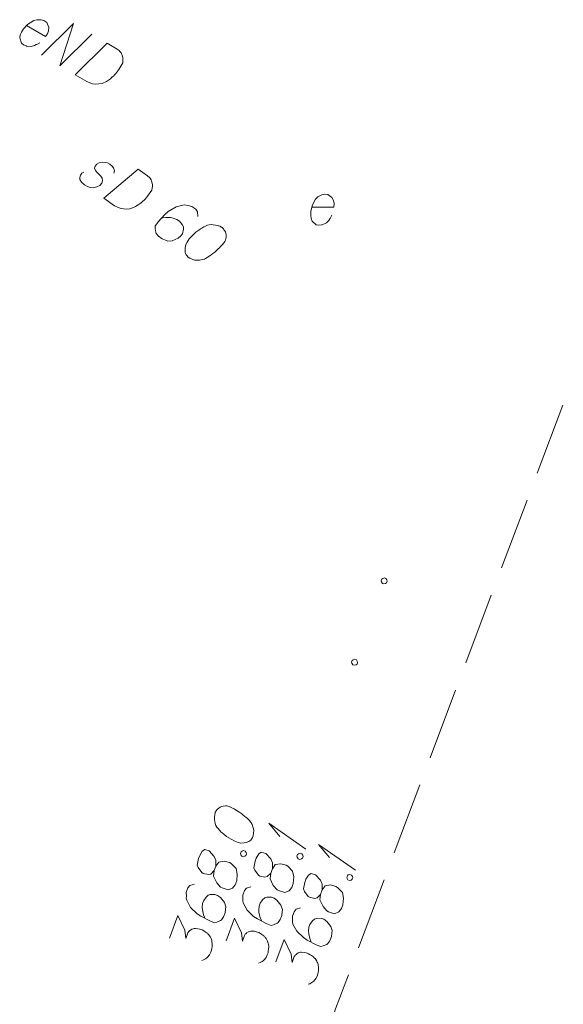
# Model space of a CAD drawing. Header units: metres. Extents: x 5555129 to 5556676, y 5635595 to 5636517.
# Tile 230 of 256: x 5556427 to 5556436, y 5636056 to 5636073. Entities that reach past the tile are written whole.
import ezdxf

# ---------------------------------------------------------------- set-up
doc = ezdxf.new("R2010")
doc.units = ezdxf.units.M
doc.header["$MEASUREMENT"] = 0
doc.linetypes.add('L_0_05', pattern=[1.75, 1.25, -0.5])
doc.layers.add('#digitalizacja', color=7, linetype='Continuous', lineweight=18)
doc.layers.add('#skartowane', color=7, linetype='Continuous', lineweight=18)

# ---------------------------------------------------------------- blocks, each defined once
blk = doc.blocks.new('*U1886')
at = {"layer": '#skartowane', "color": 7, "linetype": 'ByBlock', "lineweight": 18}
for q in [(5555317.015, 5636300.455), (5555316.567, 5636300.675)]:
    blk.add_line((5555316.379, 5636300.9), q, dxfattribs=at)
blk = doc.blocks.new('*U1887')
at = {"layer": '#skartowane', "color": 7, "linetype": 'ByBlock', "lineweight": 18}
for q in [(5555317.873, 5636300.09), (5555317.425, 5636300.309)]:
    blk.add_line((5555317.237, 5636300.535), q, dxfattribs=at)

msp = doc.modelspace()

# ---------------------------------------------------------------- linework, layer by layer
at = {"layer": '#digitalizacja', "color": 1, "linetype": 'Continuous', "lineweight": 18, "flags": 128}
for points in [[(5556426.7707, 5636072.97117), (5556427.0972, 5636072.78083), (5556427.132, 5636072.82889), (5556427.14854, 5636072.88072), (5556427.15493, 5636072.93857), (5556427.12045, 5636073.02013), (5556427.07243, 5636073.05501), (5556427.02567, 5636073.0686), (5556426.95175, 5636073.07068), (5556426.89516, 5636073.05577), (5556426.83186, 5636073.01754), (5556426.78766, 5636072.98862), (5556426.71667, 5636072.91375), (5556426.68398, 5636072.85768), (5556426.66233, 5636072.80872), (5556426.6538, 5636072.75901), (5556426.68233, 5636072.66725), (5556426.72015, 5636072.63831), (5556426.76396, 5636072.61966), (5556426.7691, 5636072.61667), (5556426.85322, 5636072.60864), (5556426.90977, 5636072.62347), (5556426.93993, 5636072.64011), (5556426.94802, 5636072.64218), (5556427.00028, 5636072.67329)], [(5556427.0313, 5636072.45692), (5556427.58248, 5636073.00374), (5556427.3476, 5636072.27253), (5556427.89878, 5636072.81935)], [(5556428.16406, 5636072.6647), (5556428.33751, 5636072.56359), (5556428.37027, 5636072.5376), (5556428.38258, 5636072.52364), (5556428.40218, 5636072.49855), (5556428.4115, 5636072.47944), (5556428.42089, 5636072.4603), (5556428.43147, 5636072.4199), (5556428.43492, 5636072.39055), (5556428.43064, 5636072.32469), (5556428.36521, 5636072.21245), (5556428.33041, 5636072.16439), (5556428.31042, 5636072.14192), (5556428.29047, 5636072.11932), (5556428.27048, 5636072.09685), (5556428.24538, 5636072.07725), (5556428.21734, 5636072.05259), (5556428.17019, 5636072.01861), (5556428.14809, 5636072.00415), (5556428.07454, 5636071.97179), (5556428.02102, 5636071.96197), (5556427.96536, 5636071.9603), (5556427.90751, 5636071.96668), (5556427.86075, 5636071.98027), (5556427.81188, 5636072.00187), (5556427.61288, 5636072.11788), (5556428.16406, 5636072.6647)]]:
    msp.add_lwpolyline(points, dxfattribs=at)
at = {"layer": '#digitalizacja', "color": 36, "linetype": 'Continuous', "lineweight": 18, "true_color": 0x7d3300, "flags": 128}
for points in [[(5556428.27959, 5636070.42167), (5556428.28858, 5636070.46571), (5556428.27155, 5636070.51356), (5556428.24921, 5636070.54348), (5556428.20888, 5636070.57866), (5556428.16674, 5636070.60081), (5556428.08834, 5636070.61217), (5556428.02258, 5636070.60035), (5556427.98445, 5636070.57646), (5556427.9526, 5636070.54107), (5556427.94547, 5636070.51012), (5556427.95472, 5636070.48206), (5556427.96107, 5636070.47051), (5556427.98342, 5636070.44058), (5556428.014, 5636070.41207), (5556428.05575, 5636070.36867), (5556428.0781, 5636070.33875), (5556428.08208, 5636070.29283), (5556428.0682, 5636070.25218), (5556428.03303, 5636070.21185), (5556427.98667, 5636070.18655), (5556427.91757, 5636070.16992), (5556427.87011, 5636070.17415), (5556427.82458, 5636070.19142), (5556427.77269, 5636070.22024), (5556427.71791, 5636070.26558), (5556427.6926, 5636070.31194), (5556427.69004, 5636070.34962), (5556427.70396, 5636070.39034), (5556427.72753, 5636070.42425), (5556427.76234, 5636070.4432)], [(5556428.69537, 5636070.49221), (5556428.86022, 5636070.3776), (5556428.8908, 5636070.34909), (5556428.90196, 5636070.33419), (5556428.9195, 5636070.30761), (5556428.92727, 5636070.28783), (5556428.93511, 5636070.26799), (5556428.94243, 5636070.22689), (5556428.94353, 5636070.19735), (5556428.93403, 5636070.13204), (5556428.85987, 5636070.02537), (5556428.82135, 5636069.98023), (5556428.79963, 5636069.95942), (5556428.77794, 5636069.93849), (5556428.75623, 5636069.91768), (5556428.72965, 5636069.90014), (5556428.69973, 5636069.87779), (5556428.65002, 5636069.84768), (5556428.62684, 5636069.83503), (5556428.55095, 5636069.80862), (5556428.49682, 5636069.8031), (5556428.44121, 5636069.80586), (5556428.38405, 5636069.81683), (5556428.33852, 5636069.8341), (5556428.29152, 5636069.85953), (5556428.10239, 5636069.99102), (5556428.69537, 5636070.49221)], [(5556429.72447, 5636069.67605), (5556429.72274, 5636069.75631), (5556429.68928, 5636069.8012), (5556429.6214, 5636069.8484), (5556429.55943, 5636069.86271), (5556429.52359, 5636069.87324), (5556429.48918, 5636069.87554), (5556429.35092, 5636069.8422), (5556429.21673, 5636069.76289), (5556429.15835, 5636069.71003), (5556429.04117, 5636069.58287), (5556428.99064, 5636069.51018), (5556428.9898, 5636069.46761), (5556429.00163, 5636069.40185), (5556429.00947, 5636069.38202), (5556429.04781, 5636069.33372), (5556429.11081, 5636069.28993), (5556429.16603, 5636069.26592), (5556429.20675, 5636069.25199), (5556429.2822, 5636069.25707), (5556429.38462, 5636069.30094), (5556429.43284, 5636069.33934), (5556429.45981, 5636069.37812), (5556429.47945, 5636069.45802), (5556429.47688, 5636069.49571), (5556429.45639, 5636069.53873), (5556429.40835, 5636069.59376), (5556429.36475, 5636069.62407), (5556429.30124, 5636069.64659), (5556429.25725, 5636069.65566), (5556429.1721, 5636069.65732), (5556429.12613, 5636069.65326), (5556429.10146, 5636069.64889)], [(5556430.14496, 5636069.48439), (5556430.13526, 5636069.49113), (5556430.10277, 5636069.50647), (5556430.08004, 5636069.51515), (5556430.06213, 5636069.52035), (5556430.03111, 5636069.52753), (5556429.99193, 5636069.53325), (5556429.95759, 5636069.53549), (5556429.91982, 5636069.53298), (5556429.89183, 5636069.52367), (5556429.86042, 5636069.50961), (5556429.82903, 5636069.49541), (5556429.79422, 5636069.47646), (5556429.77104, 5636069.46381), (5556429.74112, 5636069.44146), (5556429.6929, 5636069.40306), (5556429.62778, 5636069.34051), (5556429.57764, 5636069.28907), (5556429.54053, 5636069.2357), (5556429.51845, 5636069.19351), (5556429.50753, 5636069.13643), (5556429.50516, 5636069.10206), (5556429.50921, 5636069.05609), (5556429.52482, 5636069.01647), (5556429.53599, 5636069.00157), (5556429.56168, 5636068.97646), (5556429.58596, 5636068.95958), (5556429.62814, 5636068.9375), (5556429.66879, 5636068.92363), (5556429.70315, 5636068.92126), (5556429.75394, 5636068.92197), (5556429.77861, 5636068.92634), (5556429.81148, 5636068.93225), (5556429.83948, 5636068.94155), (5556429.85931, 5636068.94939), (5556429.88584, 5636068.96686), (5556429.89746, 5636068.97316), (5556429.92404, 5636068.9907), (5556429.95396, 5636069.01305), (5556429.98389, 5636069.03539), (5556430.00218, 5636069.05144), (5556430.01715, 5636069.06255), (5556430.03545, 5636069.0786), (5556430.07551, 5636069.11554), (5556430.09722, 5636069.13634), (5556430.11892, 5636069.15728), (5556430.14737, 5636069.18778), (5556430.18255, 5636069.22811), (5556430.19263, 5636069.24262), (5556430.20131, 5636069.26536), (5556430.2099, 5636069.28815), (5556430.21562, 5636069.32733), (5556430.21452, 5636069.35686), (5556430.21015, 5636069.38153), (5556430.20084, 5636069.40952), (5556430.18819, 5636069.4327), (5556430.17701, 5636069.44773), (5556430.16584, 5636069.46263), (5556430.14496, 5636069.48439)]]:
    msp.add_lwpolyline(points, dxfattribs=at)
at = {"layer": '#skartowane', "color": 7, "linetype": 'Continuous', "lineweight": 18, "flags": 128}
for points in [[(5556431.69106, 5636069.83822), (5556432.06899, 5636069.83822), (5556432.07485, 5636069.89727), (5556432.06304, 5636069.95038), (5556432.03942, 5636070.00357), (5556431.96856, 5636070.05667), (5556431.90951, 5636070.06262), (5556431.86226, 5636070.05081), (5556431.79735, 5636070.01538), (5556431.75597, 5636069.974), (5556431.72054, 5636069.90909), (5556431.69692, 5636069.86184), (5556431.6733, 5636069.76141), (5556431.6733, 5636069.6965), (5556431.67925, 5636069.64331), (5556431.69692, 5636069.59607), (5556431.76778, 5636069.53116), (5556431.81502, 5636069.5252), (5556431.86226, 5636069.53116), (5556431.86822, 5636069.53116), (5556431.94494, 5636069.56659), (5556431.98632, 5636069.60788), (5556432.00399, 5636069.63745), (5556432.00994, 5636069.64331), (5556432.03942, 5636069.6965)], [(5556432.88677, 5636063.39284), (5556432.89686, 5636063.42064), (5556432.914, 5636063.43322), (5556432.94226, 5636063.44185), (5556432.97006, 5636063.43176), (5556432.9862, 5636063.407), (5556432.99127, 5636063.38636), (5556432.98117, 5636063.35857), (5556432.96404, 5636063.34599), (5556432.93578, 5636063.33736), (5556432.90798, 5636063.34745), (5556432.89184, 5636063.3722), (5556432.88677, 5636063.39284)], [(5556432.37688, 5636061.9885), (5556432.38697, 5636062.01629), (5556432.4041, 5636062.02887), (5556432.43237, 5636062.0375), (5556432.46016, 5636062.02741), (5556432.4763, 5636062.00266), (5556432.48138, 5636061.98202), (5556432.47128, 5636061.95422), (5556432.45415, 5636061.94164), (5556432.42589, 5636061.93301), (5556432.39809, 5636061.9431), (5556432.38195, 5636061.96786), (5556432.37688, 5636061.9885)], [(5556430.02758, 5636059.39738), (5556430.02355, 5636059.38628), (5556430.01705, 5636059.35094), (5556430.01449, 5636059.32674), (5556430.01406, 5636059.3081), (5556430.01507, 5636059.27627), (5556430.01958, 5636059.23694), (5556430.02622, 5636059.20317), (5556430.03833, 5636059.16731), (5556430.0545, 5636059.14264), (5556430.07615, 5636059.11588), (5556430.09791, 5636059.08918), (5556430.12516, 5636059.0604), (5556430.14333, 5636059.04123), (5556430.1726, 5636059.01804), (5556430.22208, 5636058.98128), (5556430.29923, 5636058.93437), (5556430.36181, 5636058.89908), (5556430.42291, 5636058.8769), (5556430.46934, 5636058.86637), (5556430.52732, 5636058.87045), (5556430.56114, 5636058.87697), (5556430.60454, 5636058.89267), (5556430.63883, 5636058.91791), (5556430.65037, 5636058.93252), (5556430.66806, 5636058.9638), (5556430.67815, 5636058.99159), (5556430.68868, 5636059.03803), (5556430.69167, 5636059.08087), (5556430.68515, 5636059.1147), (5556430.67145, 5636059.1636), (5556430.6609, 5636059.18633), (5556430.64676, 5636059.21659), (5556430.63059, 5636059.24126), (5556430.61792, 5636059.25842), (5556430.59424, 5636059.27958), (5556430.58517, 5636059.28921), (5556430.56141, 5636059.3104), (5556430.53214, 5636059.3336), (5556430.50286, 5636059.35679), (5556430.48266, 5636059.37036), (5556430.46808, 5636059.38198), (5556430.44788, 5636059.39555), (5556430.40191, 5636059.4248), (5556430.37623, 5636059.44046), (5556430.35044, 5636059.45606), (5556430.31366, 5636059.47574), (5556430.26566, 5636059.49941), (5556430.24905, 5636059.50544), (5556430.22485, 5636059.50799), (5556430.20061, 5636059.51046), (5556430.16128, 5636059.50594), (5556430.13301, 5636059.49731), (5556430.11029, 5636059.48676), (5556430.08562, 5636059.47059), (5556430.06646, 5636059.45242), (5556430.0548, 5636059.43775), (5556430.04326, 5636059.42314), (5556430.02758, 5636059.39738)], [(5556430.00845, 5636058.39291), (5556430.03667, 5636058.47062), (5556430.03914, 5636058.49486), (5556430.03561, 5636058.57152), (5556430.00936, 5636058.63764), (5556429.92401, 5636058.73146), (5556429.84427, 5636058.75408), (5556429.80246, 5636058.72533), (5556429.75756, 5636058.65368), (5556429.7374, 5636058.59818), (5556429.71579, 5636058.48661), (5556429.73141, 5636058.44324), (5556429.79456, 5636058.35749), (5556429.82027, 5636058.34192), (5556429.9076, 5636058.32278), (5556429.94897, 5636058.33289), (5556430.00845, 5636058.39291), (5556429.99841, 5636058.29604), (5556430.05141, 5636058.18261), (5556430.11859, 5636058.10796), (5556430.14427, 5636058.09231), (5556430.25181, 5636058.05959), (5556430.32543, 5636058.08935), (5556430.37182, 5636058.1479), (5556430.39601, 5636058.21451), (5556430.40652, 5636058.3301), (5556430.38482, 5636058.42593), (5556430.30303, 5636058.51212), (5556430.27176, 5636058.52981), (5556430.18092, 5636058.55646), (5556430.08708, 5636058.54027), (5556430.03667, 5636058.47062)], [(5556430.4608, 5636058.68724), (5556430.47089, 5636058.71503), (5556430.48802, 5636058.72761), (5556430.51628, 5636058.73625), (5556430.54408, 5636058.72615), (5556430.56022, 5636058.7014), (5556430.56529, 5636058.68076), (5556430.5552, 5636058.65296), (5556430.53807, 5636058.64038), (5556430.5098, 5636058.63175), (5556430.48201, 5636058.64184), (5556430.46587, 5636058.6666), (5556430.4608, 5636058.68724)], [(5556430.98375, 5636058.3474), (5556431.01196, 5636058.42511), (5556431.01443, 5636058.44935), (5556431.0109, 5636058.52601), (5556430.98465, 5636058.59213), (5556430.8993, 5636058.68595), (5556430.81956, 5636058.70857), (5556430.77776, 5636058.67982), (5556430.73285, 5636058.60817), (5556430.7127, 5636058.55267), (5556430.69108, 5636058.4411), (5556430.7067, 5636058.39773), (5556430.76985, 5636058.31198), (5556430.79556, 5636058.29641), (5556430.88289, 5636058.27727), (5556430.92426, 5636058.28738), (5556430.98375, 5636058.3474), (5556430.9737, 5636058.25053), (5556431.02671, 5636058.1371), (5556431.09388, 5636058.06245), (5556431.11956, 5636058.0468), (5556431.2271, 5636058.01408), (5556431.30073, 5636058.04384), (5556431.34711, 5636058.10239), (5556431.3713, 5636058.169), (5556431.38181, 5636058.28459), (5556431.36011, 5636058.38042), (5556431.27832, 5636058.46661), (5556431.24705, 5636058.4843), (5556431.15621, 5636058.51095), (5556431.06238, 5636058.49476), (5556431.01196, 5636058.42511)], [(5556431.43609, 5636058.64173), (5556431.44618, 5636058.66952), (5556431.46331, 5636058.6821), (5556431.49158, 5636058.69074), (5556431.51937, 5636058.68064), (5556431.53551, 5636058.65589), (5556431.54058, 5636058.63525), (5556431.53049, 5636058.60745), (5556431.51336, 5636058.59487), (5556431.4851, 5636058.58624), (5556431.4573, 5636058.59633), (5556431.44116, 5636058.62109), (5556431.43609, 5636058.64173)], [(5556431.84176, 5636057.98208), (5556431.86997, 5636058.05979), (5556431.87244, 5636058.08402), (5556431.86891, 5636058.16069), (5556431.84266, 5636058.22681), (5556431.75731, 5636058.32063), (5556431.67757, 5636058.34325), (5556431.63577, 5636058.3145), (5556431.59086, 5636058.24285), (5556431.57071, 5636058.18734), (5556431.5491, 5636058.07578), (5556431.56471, 5636058.03241), (5556431.62786, 5636057.94666), (5556431.65357, 5636057.93109), (5556431.74091, 5636057.91195), (5556431.78227, 5636057.92206), (5556431.84176, 5636057.98208), (5556431.83172, 5636057.88521), (5556431.88472, 5636057.77178), (5556431.9519, 5636057.69713), (5556431.97758, 5636057.68148), (5556432.08511, 5636057.64876), (5556432.15874, 5636057.67852), (5556432.20513, 5636057.73707), (5556432.22931, 5636057.80367), (5556432.23982, 5636057.91927), (5556432.21812, 5636058.0151), (5556432.13633, 5636058.10129), (5556432.10506, 5636058.11898), (5556432.01422, 5636058.14563), (5556431.92039, 5636058.12944), (5556431.86997, 5636058.05979)], [(5556432.2941, 5636058.27641), (5556432.30419, 5636058.3042), (5556432.32133, 5636058.31678), (5556432.34959, 5636058.32541), (5556432.37739, 5636058.31532), (5556432.39353, 5636058.29057), (5556432.3986, 5636058.26993), (5556432.3885, 5636058.24213), (5556432.37137, 5636058.22955), (5556432.34311, 5636058.22092), (5556432.31531, 5636058.23101), (5556432.29917, 5636058.25577), (5556432.2941, 5636058.27641)], [(5556429.66598, 5636058.15922), (5556429.58884, 5636058.13696), (5556429.55402, 5636058.09311), (5556429.52581, 5636058.0154), (5556429.52786, 5636057.95184), (5556429.52687, 5636057.9145), (5556429.53347, 5636057.88064), (5556429.60114, 5636057.75556), (5556429.7122, 5636057.64618), (5556429.77825, 5636057.6033), (5556429.9312, 5636057.52264), (5556430.01442, 5636057.49242), (5556430.05578, 5636057.50253), (5556430.11631, 5636057.53082), (5556430.13347, 5636057.54348), (5556430.17032, 5636057.59292), (5556430.1965, 5636057.66504), (5556430.20556, 5636057.72458), (5556430.20858, 5636057.7675), (5556430.18433, 5636057.83913), (5556430.11567, 5636057.92688), (5556430.06619, 5636057.96365), (5556430.02179, 5636057.97977), (5556429.93953, 5636057.97827), (5556429.90376, 5636057.96613), (5556429.86743, 5636057.9353), (5556429.82655, 5636057.87475), (5556429.80843, 5636057.82484), (5556429.80294, 5636057.75768), (5556429.80546, 5636057.71283), (5556429.82568, 5636057.6301), (5556429.84138, 5636057.58671), (5556429.85193, 5636057.56398)], [(5556430.64127, 5636058.11371), (5556430.56413, 5636058.09145), (5556430.52932, 5636058.0476), (5556430.5011, 5636057.96989), (5556430.50315, 5636057.90633), (5556430.50216, 5636057.86899), (5556430.50876, 5636057.83513), (5556430.57643, 5636057.71005), (5556430.68749, 5636057.60067), (5556430.75354, 5636057.55779), (5556430.90649, 5636057.47713), (5556430.98971, 5636057.44691), (5556431.03108, 5636057.45702), (5556431.0916, 5636057.48531), (5556431.10877, 5636057.49797), (5556431.14561, 5636057.54741), (5556431.1718, 5636057.61953), (5556431.18085, 5636057.67907), (5556431.18387, 5636057.72199), (5556431.15962, 5636057.79362), (5556431.09096, 5636057.88137), (5556431.04149, 5636057.91814), (5556430.99708, 5636057.93426), (5556430.91482, 5636057.93276), (5556430.87905, 5636057.92062), (5556430.84272, 5636057.88979), (5556430.80184, 5636057.82924), (5556430.78372, 5636057.77933), (5556430.77823, 5636057.71217), (5556430.78075, 5636057.66732), (5556430.80097, 5636057.58459), (5556430.81668, 5636057.5412), (5556430.82722, 5636057.51847)], [(5556431.49928, 5636057.74838), (5556431.42215, 5636057.72613), (5556431.38733, 5636057.68228), (5556431.35911, 5636057.60457), (5556431.36116, 5636057.541), (5556431.36017, 5636057.50367), (5556431.36678, 5636057.46981), (5556431.43444, 5636057.34473), (5556431.5455, 5636057.23535), (5556431.61156, 5636057.19247), (5556431.76451, 5636057.1118), (5556431.84772, 5636057.08159), (5556431.88909, 5636057.0917), (5556431.94961, 5636057.11998), (5556431.96678, 5636057.13265), (5556432.00363, 5636057.18209), (5556432.02981, 5636057.25421), (5556432.03886, 5636057.31374), (5556432.04188, 5636057.35667), (5556432.01763, 5636057.4283), (5556431.94897, 5636057.51605), (5556431.8995, 5636057.55281), (5556431.85509, 5636057.56894), (5556431.77283, 5636057.56744), (5556431.73706, 5636057.5553), (5556431.70074, 5636057.52446), (5556431.65986, 5636057.46392), (5556431.64173, 5636057.41401), (5556431.63624, 5636057.34684), (5556431.63876, 5636057.302), (5556431.65898, 5636057.21927), (5556431.67469, 5636057.17588), (5556431.68523, 5636057.15315)], [(5556429.23963, 5636057.22722), (5556429.38071, 5636057.61576), (5556429.50291, 5636057.36403), (5556429.51967, 5636057.21973), (5556429.55594, 5636057.31964), (5556429.56951, 5636057.33984), (5556429.57914, 5636057.34891), (5556429.58868, 5636057.35801), (5556429.5983, 5636057.36708), (5556429.62297, 5636057.38326), (5556429.6437, 5636057.3883), (5556429.66434, 5636057.39337), (5556429.68306, 5636057.3929), (5556429.7259, 5636057.38991), (5556429.76121, 5636057.38332), (5556429.7779, 5636057.37726), (5556429.8001, 5636057.3692), (5556429.83141, 5636057.3516), (5556429.85158, 5636057.33795), (5556429.87178, 5636057.32438), (5556429.88636, 5636057.31275), (5556429.89546, 5636057.30322), (5556429.90453, 5636057.29359), (5556429.91363, 5636057.28405), (5556429.9263, 5636057.26689), (5556429.94244, 5636057.24213), (5556429.95302, 5636057.21949), (5556429.96009, 5636057.20436), (5556429.96513, 5636057.18364), (5556429.9702, 5636057.163), (5556429.97324, 5636057.13677), (5556429.9748, 5636057.12363), (5556429.97178, 5636057.0807), (5556429.96519, 5636057.0454), (5556429.96273, 5636057.02117), (5556429.94864, 5636056.98236), (5556429.92692, 5636056.93998), (5556429.91535, 5636056.92529), (5556429.90373, 5636056.91071), (5556429.89216, 5636056.89601), (5556429.87503, 5636056.88344), (5556429.85786, 5636056.87077), (5556429.8256, 5636056.85112), (5556429.79733, 5636056.84249)], [(5556430.21493, 5636057.18171), (5556430.356, 5636057.57025), (5556430.4782, 5636057.31852), (5556430.49496, 5636057.17422), (5556430.53124, 5636057.27413), (5556430.54481, 5636057.29433), (5556430.55443, 5636057.3034), (5556430.56397, 5636057.3125), (5556430.57359, 5636057.32157), (5556430.59826, 5636057.33775), (5556430.61899, 5636057.34279), (5556430.63963, 5636057.34786), (5556430.65835, 5636057.34739), (5556430.7012, 5636057.3444), (5556430.7365, 5636057.33781), (5556430.75319, 5636057.33175), (5556430.7754, 5636057.32369), (5556430.8067, 5636057.30609), (5556430.82687, 5636057.29244), (5556430.84707, 5636057.27887), (5556430.86165, 5636057.26724), (5556430.87075, 5636057.25771), (5556430.87982, 5636057.24808), (5556430.88893, 5636057.23854), (5556430.90159, 5636057.22138), (5556430.91773, 5636057.19662), (5556430.92831, 5636057.17399), (5556430.93538, 5636057.15885), (5556430.94042, 5636057.13813), (5556430.94549, 5636057.11749), (5556430.94853, 5636057.09126), (5556430.95009, 5636057.07812), (5556430.94707, 5636057.03519), (5556430.94049, 5636056.99989), (5556430.93802, 5636056.97566), (5556430.92393, 5636056.93685), (5556430.90221, 5636056.89447), (5556430.89064, 5636056.87978), (5556430.87902, 5636056.8652), (5556430.86745, 5636056.8505), (5556430.85032, 5636056.83793), (5556430.83316, 5636056.82526), (5556430.80089, 5636056.80561), (5556430.77263, 5636056.79698)], [(5556431.07294, 5636056.81639), (5556431.21401, 5636057.20493), (5556431.33621, 5636056.95319), (5556431.35297, 5636056.8089), (5556431.38925, 5636056.90881), (5556431.40282, 5636056.92901), (5556431.41244, 5636056.93808), (5556431.42198, 5636056.94718), (5556431.43161, 5636056.95625), (5556431.45628, 5636056.97242), (5556431.477, 5636056.97746), (5556431.49764, 5636056.98253), (5556431.51637, 5636056.98207), (5556431.55921, 5636056.97908), (5556431.59451, 5636056.97249), (5556431.61121, 5636056.96643), (5556431.63341, 5636056.95837), (5556431.66471, 5636056.94077), (5556431.68488, 5636056.92711), (5556431.70509, 5636056.91355), (5556431.71966, 5636056.90192), (5556431.72877, 5636056.89238), (5556431.73784, 5636056.88276), (5556431.74694, 5636056.87322), (5556431.7596, 5636056.85606), (5556431.77574, 5636056.8313), (5556431.78632, 5636056.80866), (5556431.79339, 5636056.79353), (5556431.79843, 5636056.77281), (5556431.8035, 5636056.75217), (5556431.80654, 5636056.72593), (5556431.80811, 5636056.7128), (5556431.80508, 5636056.66987), (5556431.7985, 5636056.63457), (5556431.79603, 5636056.61034), (5556431.78194, 5636056.57152), (5556431.76022, 5636056.52915), (5556431.74866, 5636056.51446), (5556431.73703, 5636056.49988), (5556431.72546, 5636056.48518), (5556431.70833, 5636056.4726), (5556431.69117, 5636056.45994), (5556431.6589, 5636056.44029), (5556431.63064, 5636056.43166)]]:
    msp.add_lwpolyline(points, dxfattribs=at)
at = {"layer": '#skartowane', "color": 7, "linetype": 'L_0_05', "lineweight": 18, "flags": 128}
msp.add_lwpolyline([(5556433.35154, 5636045.59743), (5556440.88154, 5636034.54743), (5556442.93154, 5636028.77743), (5556437.82154, 5636034.40743), (5556430.66154, 5636044.65743), (5556430.05154, 5636046.93743), (5556429.92154, 5636049.15743), (5556432.10154, 5636056.00743), (5556437.09154, 5636069.26743), (5556440.39154, 5636068.09743), (5556438.27154, 5636056.47743), (5556433.35154, 5636045.59743)], close=True, dxfattribs=at)

# ---------------------------------------------------------------- block references
at = {"layer": '#skartowane', "color": 7, "linetype": 'Continuous', "lineweight": 18}
for name in ['*U1886', '*U1887']:
    msp.add_blockref(name, (1114.57154, -241.69257), dxfattribs=at)

doc.saveas('drawing.dxf')
